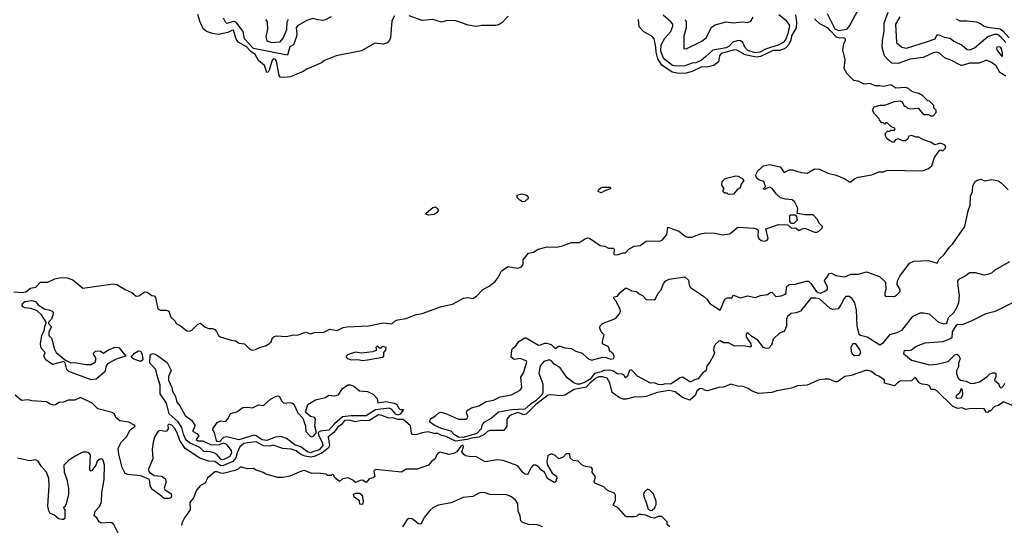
# Model space of a CAD drawing. Extents: x 1966327 to 2147849, y 395140 to 552178.
# Tile 12 of 256: x 2015944 to 2024072, y 439227 to 443403. Entities that reach past the tile are written whole.
import ezdxf

# ---------------------------------------------------------------- set-up
doc = ezdxf.new("R2010")
doc.units = 0

msp = doc.modelspace()

# ---------------------------------------------------------------- linework, layer by layer
at = {"layer": '0CON20XD'}
for points in [[(2022860.8, 443475), (2022798.3, 443361.7), (2022767.9, 443322.1), (2022705, 443312), (2022675, 443324.9), (2022611.7, 443451.7)], [(2019036.9, 443435), (2019015.7, 443394.3), (2019005.3, 443255), (2018997.3, 443232.7), (2018979.3, 443210.7), (2018945, 443200.4), (2018875, 443207.9), (2018764.2, 443145), (2018555.3, 443104.7), (2018460, 443065), (2018435, 443046.7), (2018315, 442995.5), (2018284.6, 442975.4), (2018178.2, 442931.8), (2018125, 442924.1), (2018095, 442928.9), (2018085, 442942.2), (2018065, 443060), (2018055, 443075.3), (2018041.7, 443078.3), (2018032.7, 443075), (2018025, 443060), (2018003.9, 442985), (2017995, 442970.5), (2017985, 442966.9), (2017963.3, 443023.3), (2017916.4, 443065), (2017887.7, 443115), (2017850.7, 443140.7), (2017815, 443178.8), (2017747.6, 443217.6), (2017729.3, 443249.3), (2017710, 443315), (2017695, 443314.5), (2017662.5, 443297.5), (2017585, 443280), (2017535, 443288.2), (2017485, 443305.3), (2017457.4, 443327.4), (2017429.8, 443389.8), (2017415.2, 443445)], [(2018515, 443427.7), (2018465, 443400.5), (2018445, 443395.9), (2018405, 443400.3), (2018365, 443413.5), (2018313.3, 443396.7), (2018236.9, 443353.1), (2018227.3, 443335), (2018231.2, 443285), (2018224.8, 443255), (2018204.3, 443195.7), (2018172.7, 443177.3), (2018155, 443111.1), (2017874.8, 443165), (2017799.8, 443245), (2017788, 443305), (2017736.2, 443375), (2017724.1, 443384.1), (2017705, 443387), (2017655, 443370.6), (2017642.4, 443382.4), (2017625.7, 443415.7)], [(2017972.2, 443405), (2017987.6, 443385), (2017990, 443325), (2017976.7, 443265), (2017985, 443227.8), (2018024.8, 443214.8), (2018095, 443220), (2018119.2, 443250.8), (2018149.6, 443320.4), (2018152.6, 443385), (2018164, 443406)], [(2018378.3, 440818.3), (2018455, 440823.3), (2018505, 440846.7), (2018565, 440836.2), (2018615, 440862), (2018643, 440867), (2018825.7, 440875.7), (2018945, 440899.4), (2019015, 440892), (2019044.3, 440915.7), (2019065, 440923.8), (2019135, 440936.2), (2019207.5, 440965), (2019265, 440976), (2019424.6, 441035.4), (2019516.6, 441053.4), (2019608.3, 441101.7), (2019645, 441108), (2019685, 441101.5), (2019715, 441120), (2019766, 441174), (2019818.1, 441201.9), (2019868, 441242), (2019893.3, 441275), (2019920.1, 441329.9), (2019975, 441364.6), (2020016.6, 441356.6), (2020055, 441351.1), (2020085, 441361.4), (2020099.4, 441385), (2020100.5, 441419.5), (2020144, 441475), (2020185, 441482.2), (2020225, 441508.2), (2020298.1, 441528.1), (2020375, 441523.5), (2020424.1, 441534.1), (2020498.6, 441561.4), (2020565, 441563.5), (2020615, 441596), (2020635, 441602), (2020648.3, 441598.3), (2020735, 441536.7), (2020775, 441532.5), (2020805, 441516.7), (2020847, 441517), (2020852.5, 441505), (2020848.3, 441468.3), (2020852.5, 441462.5), (2020875, 441460), (2020925, 441476.7), (2020945, 441477.5), (2020973.6, 441506.4), (2021015, 441532.5), (2021065, 441537.5), (2021115, 441572.5), (2021235, 441577.5), (2021250, 441585), (2021285, 441630), (2021295, 441690), (2021385, 441657.5), (2021437.5, 441615), (2021456.4, 441606.4), (2021492.3, 441607.7), (2021565, 441634.2), (2021607.3, 441642.7), (2021685, 441638.8), (2021745, 441626.2), (2021806, 441634), (2021871.7, 441688.3), (2022005, 441680), (2022025.8, 441675.8), (2022040, 441665), (2022037.8, 441615), (2022045.5, 441595), (2022065, 441580), (2022095, 441573), (2022115, 441581), (2022123.5, 441595), (2022103.3, 441675), (2022208.3, 441711.7), (2022285, 441710), (2022313, 441683), (2022355, 441680), (2022375, 441662.5), (2022403, 441677), (2022425, 441680), (2022505, 441647.5), (2022525, 441647.5), (2022540, 441655), (2022568.3, 441681.7), (2022570, 441695), (2022545, 441720), (2022527.5, 441755), (2022495, 441790), (2022425, 441790), (2022361.7, 441801.7), (2022367.5, 441845), (2022342.5, 441895), (2022320, 441915), (2022265, 441920), (2022223, 441933), (2022190.7, 441960.7), (2022155, 442007.5), (2022135, 442020), (2022105, 442010), (2022095, 442000), (2022080, 442005), (2022100, 442025), (2022086.1, 442066.1), (2022045, 442080), (2022030.7, 442090.7), (2022017.5, 442115), (2022037.5, 442155), (2022083, 442197), (2022132.3, 442207.7), (2022222.5, 442187.5), (2022255, 442140), (2022295, 442163.8), (2022323.9, 442163.9), (2022395, 442140), (2022445, 442136.7), (2022505, 442170), (2022545, 442168.8), (2022615, 442136.7), (2022685, 442120), (2022750.7, 442090.7), (2022795, 442063.3), (2022805, 442063.3), (2022839.3, 442090.7), (2022865, 442102.5), (2022979.3, 442120.7), (2023035, 442146.7), (2023075, 442147.5), (2023105, 442160), (2023395.6, 442154.4), (2023447, 442173), (2023472.5, 442195), (2023496.4, 442263.6), (2023525, 442310), (2023543, 442327), (2023565, 442320), (2023587, 442343), (2023590, 442355), (2023578.3, 442368.3), (2023545, 442382.5), (2023498.3, 442368.3), (2023461.7, 442391.7), (2023405, 442410), (2023365, 442432.5), (2023343, 442433), (2023305, 442447.5), (2023285, 442440), (2023275, 442420), (2023255, 442403.3), (2023235, 442402.5), (2023195, 442417.5), (2023175, 442410), (2023158.3, 442391.7), (2023145, 442390), (2023118.3, 442408.3), (2023101.7, 442421.7), (2023090, 442445), (2023090, 442465), (2023108.3, 442481.7), (2023127, 442483), (2023135, 442490), (2023165, 442490), (2023170, 442505), (2023135, 442520), (2023105, 442550), (2023095, 442550), (2023085, 442540), (2023075, 442550), (2023061.7, 442551.7), (2023041.7, 442571.7), (2023040, 442585), (2023000, 442625), (2022982.5, 442655), (2022997, 442683), (2023047, 442697), (2023085, 442697.5), (2023165, 442727.5), (2023211.7, 442731.7), (2023230, 442725), (2023245, 442690), (2023255, 442690), (2023273, 442673), (2023295, 442667.5), (2023361.7, 442671.7), (2023405, 442620), (2023445, 442620), (2023465, 442610), (2023485, 442610), (2023510, 442635), (2023510, 442655), (2023490, 442675), (2023490, 442695), (2023455, 442730), (2023441.7, 442731.7), (2023400, 442775), (2023365, 442792.5), (2023323, 442803), (2023297, 442817), (2023280, 442835), (2023255, 442843.3), (2023176.8, 442836.8), (2023134.1, 442865.9), (2023075, 442850), (2023045, 442857.5), (2023005, 442856.7), (2022965, 442876.7), (2022915, 442871.2), (2022865, 442893.8), (2022829.3, 442899.3), (2022776, 442955), (2022750.7, 443000.7), (2022758.3, 443071.7), (2022739.5, 443155), (2022746.3, 443203.7), (2022761.9, 443235), (2022761.1, 443245), (2022745, 443252.9), (2022715, 443249.1), (2022687.5, 443257.5), (2022635, 443314.6), (2022615, 443336.2), (2022548, 443368), (2022505, 443409.1)], [(2019975, 443432.2), (2019922.7, 443377.3), (2019895, 443359.2), (2019875, 443354), (2019754.7, 443354.7), (2019712.5, 443347.5), (2019645, 443357.2), (2019545, 443392.3), (2019474.4, 443395.6), (2019425, 443382.6), (2019355, 443403.2), (2019265, 443396.2), (2019157.9, 443435)], [(2022347.3, 443442.7), (2022357.3, 443385), (2022352.7, 443335), (2022315, 443270.4), (2022309.8, 443235), (2022291.9, 443198.1), (2022268.8, 443171.2), (2022250.1, 443159.9), (2022215, 443148.6), (2022165, 443148.5), (2022060, 443100), (2022025, 443093.1), (2021932.1, 443112.1), (2021865, 443151.9), (2021845, 443154.2), (2021735, 443122.2), (2021721.9, 443105), (2021711.3, 443055), (2021675, 443023.3), (2021615, 443011.2), (2021575, 443012.8), (2021495, 442976), (2021445, 442961.1), (2021385, 442959.5), (2021330.3, 442970.3), (2021245, 443028.4), (2021210.7, 443080.7), (2021196.8, 443135), (2021195.6, 443175.6), (2021182.3, 443245), (2021163.9, 443263.9), (2021094.4, 443304.4), (2021056.2, 443345), (2021052.8, 443405)], [(2022210, 443445), (2022269.7, 443399.7), (2022298.3, 443355), (2022285, 443286.1), (2022265, 443236.1), (2022245.7, 443214.3), (2022209.8, 443195), (2022100.6, 443159.4), (2022055, 443134.3), (2022015, 443130.4), (2021955, 443147.7), (2021928.9, 443175), (2021912.7, 443215), (2021895, 443228), (2021875, 443230.9), (2021832, 443218), (2021801.2, 443185), (2021775, 443169.4), (2021665, 443150.5), (2021604.2, 443095), (2021568.8, 443065), (2021525, 443047.6), (2021495, 443043.4), (2021435, 443022), (2021365, 443017.8), (2021334.1, 443024.1), (2021271.1, 443071.1), (2021255, 443089.8), (2021236, 443145), (2021239.2, 443195), (2021268.8, 443251.2), (2021317.9, 443305), (2021335, 443350), (2021334.4, 443365), (2021320, 443385), (2021255, 443440.2)], [(2021437.8, 443405), (2021446.2, 443386.2), (2021444.6, 443335), (2021426.1, 443266.1), (2021425, 443166.2), (2021445, 443161.2), (2021575.7, 443224.3), (2021613.7, 443255), (2021655, 443341.2), (2021685, 443361), (2021775, 443386.3), (2021835, 443377), (2021905, 443383.7), (2021955, 443378.3), (2021980.4, 443389.6), (2021997.4, 443422.6)], [(2024085, 442937.4), (2024036, 442966), (2024005, 443020.9), (2023965, 443050.6), (2023925, 443068.4), (2023865, 443042.9), (2023785, 443044.5), (2023725, 443023.8), (2023715, 443025.2), (2023625, 443072.2), (2023584.3, 443085), (2023536.1, 443126.1), (2023514.7, 443134.7), (2023485, 443128.8), (2023400.7, 443089.3), (2023295, 443075.5), (2023195, 443039.7), (2023142.7, 443042.7), (2023109.7, 443075), (2023082.2, 443105), (2023064.4, 443174.5), (2023066, 443235), (2023079.9, 443305), (2023078.8, 443375), (2023114.1, 443465)], [(2023210.7, 443425), (2023174.4, 443365), (2023181.1, 443215), (2023225, 443175.5), (2023265, 443168.4), (2023429.2, 443220.8), (2023501.2, 443245), (2023515.4, 443274.6), (2023525, 443281.5), (2023575, 443257.4), (2023625, 443249.2), (2023654.1, 443224.1), (2023725, 443191), (2023765, 443157.3), (2023786.8, 443153.2), (2023825, 443169.8), (2023936.2, 443263.8), (2023992.7, 443282.7), (2024015, 443282.2), (2024041.7, 443265), (2024083.9, 443215)], [(2023675, 443409.2), (2023705, 443392.5), (2023765, 443394.2), (2023840, 443385), (2023875, 443372.5), (2023905, 443350), (2023935, 443341.1), (2024037.5, 443327.5), (2024061, 443311), (2024112.1, 443252.1)], [(2024055, 443097.5), (2024012, 443155), (2024009.3, 443170.7), (2024015, 443180), (2024035, 443177.5), (2024045, 443160.8), (2024055.3, 443125), (2024055, 443097.5)], [(2021795, 441960), (2021785, 441970), (2021765, 441970), (2021751.7, 441981.7), (2021750, 441995), (2021760, 442005), (2021740, 442035), (2021743, 442067), (2021768.3, 442091.7), (2021855, 442113.3), (2021875, 442111.2), (2021905, 442093.8), (2021922, 442075), (2021898.8, 442045), (2021892.5, 442015), (2021864.1, 441995.9), (2021835, 441962.5), (2021795, 441960)], [(2019605, 439952.9), (2019565, 439954.7), (2019532.6, 439975), (2019506.1, 440006.1), (2019425, 440027.2), (2019366.1, 440055), (2019334.7, 440075), (2019329.2, 440085), (2019334.7, 440105.3), (2019375, 440130), (2019405, 440157.1), (2019419.6, 440160.4), (2019467.7, 440147.7), (2019565, 440103.6), (2019625.3, 440104.7), (2019641.2, 440115), (2019643.8, 440125), (2019632.5, 440155), (2019637.5, 440175), (2019672.8, 440197.2), (2019735, 440212.9), (2019795, 440249.7), (2019855, 440259.4), (2019910.5, 440289.5), (2020002.5, 440305), (2020075, 440342.5), (2020089.2, 440365), (2020079.4, 440450.6), (2020103.4, 440486.6), (2020129.2, 440575), (2020125, 440585.7), (2020075, 440606), (2020025, 440596.2), (2020001.2, 440615), (2020007.1, 440675), (2020013, 440687), (2020040.3, 440709.7), (2020064.8, 440745.2), (2020114.2, 440775), (2020124.6, 440774.6), (2020226, 440716), (2020245, 440717.5), (2020275, 440731.2), (2020295, 440731.6), (2020330, 440720), (2020365, 440686.2), (2020394, 440706), (2020405, 440707.1), (2020445, 440692), (2020495, 440686.9), (2020534.4, 440664.4), (2020587.9, 440647.9), (2020632.5, 440605), (2020665, 440590), (2020755, 440614.5), (2020785, 440614.4), (2020825, 440599.4), (2020847.5, 440605), (2020850.6, 440625), (2020843.9, 440643.9), (2020815.8, 440665.8), (2020805, 440700), (2020756.2, 440726.2), (2020754.1, 440744.1), (2020769.7, 440799.7), (2020742.9, 440825), (2020731.8, 440855), (2020736.7, 440875), (2020754.8, 440895.2), (2020861.2, 440935), (2020896.5, 440973.5), (2020902.9, 440995), (2020899.4, 441009.4), (2020868.3, 441078.3), (2020843.8, 441106.2), (2020850, 441115), (2020879.2, 441120.8), (2020901.3, 441148.7), (2020945, 441186.2), (2020955, 441185.8), (2020995, 441164.3), (2021035, 441158.2), (2021057.6, 441137.6), (2021085, 441124.5), (2021115, 441091.8), (2021182, 441088), (2021193.2, 441096.8), (2021214.6, 441145), (2021237.9, 441172.1), (2021257.7, 441225), (2021276.6, 441245), (2021305, 441259.3), (2021435, 441277.9), (2021465, 441250.8), (2021471.7, 441211.7), (2021481.9, 441191.9), (2021589.8, 441119.8), (2021617.5, 441095), (2021640, 441060), (2021725, 441002.7), (2021765, 441093.6), (2021785, 441104.7), (2021822.5, 441105), (2021835, 441127.5), (2021893.9, 441106.1), (2021955, 441122), (2022015, 441108), (2022060, 441125), (2022116.2, 441133.8), (2022145, 441153.3), (2022155, 441150), (2022186, 441116), (2022228.5, 441121.5), (2022266.2, 441135), (2022272, 441145), (2022273.3, 441196.7), (2022295, 441216), (2022345, 441219.2), (2022435, 441244.3), (2022455, 441243.3), (2022475, 441225.4), (2022519.5, 441159.5), (2022535, 441148.5), (2022555, 441145.6), (2022590.4, 441159.6), (2022613.4, 441176.6), (2022611.9, 441195), (2022588.3, 441245), (2022589.4, 441255), (2022607.2, 441272.8), (2022625, 441306.4), (2022645, 441309.7), (2022681.3, 441291.3), (2022755, 441280), (2022805, 441300.6), (2022865, 441301.5), (2022935, 441321.1), (2023041.8, 441281.8), (2023090, 441235), (2023094.4, 441175), (2023084.2, 441134.2), (2023090.7, 441120.7), (2023165, 441117.5), (2023183, 441127), (2023212.3, 441157.7), (2023210.8, 441175), (2023187.1, 441215), (2023190, 441245), (2023210, 441285), (2023288.8, 441391.2), (2023325, 441408.5), (2023445, 441413.5), (2023518.8, 441391.2), (2023535, 441424.2), (2023576.7, 441463.3), (2023618.6, 441525), (2023645, 441549.2), (2023746.8, 441695), (2023773.6, 441825), (2023788.9, 441871.1), (2023792.3, 441945), (2023810.5, 441985), (2023812.1, 442027.9), (2023827.5, 442062.5), (2023843.6, 442075), (2023875, 442087), (2023912.8, 442072.8), (2023965, 442083.9), (2024025, 442070.7), (2024046.6, 442056.7), (2024105, 441997.9)], [(2020745, 441972.5), (2020720, 441985), (2020725, 442000), (2020740, 442015), (2020755, 442020), (2020815, 442020), (2020820, 442015), (2020820, 442005), (2020775, 441990), (2020745, 441972.5)], [(2020095, 441897.5), (2020072.3, 441912.3), (2020050, 441935), (2020050, 441955), (2020085, 441963.8), (2020127.5, 441955), (2020137.5, 441945), (2020142.5, 441925), (2020115, 441900), (2020095, 441897.5)], [(2019318.3, 441788.3), (2019300, 441795), (2019300, 441805), (2019355, 441852.5), (2019375, 441857.5), (2019395, 441840), (2019397.5, 441825), (2019382.5, 441805), (2019365, 441793.8), (2019318.3, 441788.3)], [(2022335, 441720), (2022315, 441720), (2022300, 441735), (2022300, 441785), (2022305, 441790), (2022345, 441790), (2022357, 441777), (2022361.7, 441748.3), (2022335, 441720)], [(2024115, 441403.8), (2023995, 441333.8), (2023965, 441308.8), (2023935, 441298.8), (2023905, 441293.8), (2023835, 441312), (2023785, 441312.5), (2023755, 441288.5), (2023693.1, 441256.9), (2023686.8, 441243.2), (2023687.2, 441205), (2023698.2, 441125), (2023694.1, 441065), (2023681.1, 441028.9), (2023655.2, 440985), (2023609.5, 440940.5), (2023595, 440894.4), (2023575, 440889.2), (2023531.4, 440901.4), (2023455, 440969.8), (2023405, 440980.3), (2023375, 440979.7), (2023310.9, 440949.1), (2023222.9, 440835), (2023185, 440816.5), (2023125, 440801.4), (2023065, 440728), (2023045, 440715.4), (2022939.7, 440779.7), (2022884.1, 440794.1), (2022872.4, 440802.4), (2022856.3, 440875), (2022852.4, 441005), (2022836.6, 441065), (2022815, 441098.1), (2022795, 441115.6), (2022764.5, 441115.5), (2022748.9, 441101.1), (2022722.6, 441047.4), (2022699.2, 441015), (2022655, 441009.7), (2022635, 441018.2), (2022545, 441096.7), (2022516.8, 441103.2), (2022475, 441102.9), (2022389.5, 440995), (2022355, 440982.7), (2022312.6, 440977.4), (2022284.7, 440955), (2022274.8, 440935.2), (2022274.1, 440875.9), (2022260.6, 440839.4), (2022251.4, 440828.6), (2022215, 440813), (2022165, 440765.3), (2022150.6, 440715), (2022129.3, 440690.7), (2022105, 440687.6), (2022085, 440695.8), (2022036.6, 440756.6), (2021987.7, 440787.7), (2021955, 440817.9), (2021941.6, 440808.4), (2021940, 440785), (2021978.8, 440725), (2021982.9, 440705), (2021975, 440697.1), (2021925, 440709.4), (2021845.5, 440705.5), (2021795, 440734.2), (2021755, 440734.2), (2021725, 440750), (2021715, 440748.8), (2021685, 440721.2), (2021673.1, 440695), (2021671.4, 440675), (2021680.6, 440655), (2021671, 440629), (2021641.1, 440575), (2021616.7, 440545), (2021611.4, 440505), (2021581.4, 440485), (2021545, 440436.7), (2021515, 440429.1), (2021485, 440412.5), (2021475, 440413.5), (2021415, 440451.8), (2021395, 440445.3), (2021315, 440391.6), (2021275, 440396.4), (2021245, 440387.2), (2021215, 440389.4), (2021185, 440402.8), (2021151.2, 440401.2), (2021045, 440458.9), (2020995, 440512), (2020978.8, 440505), (2020960.3, 440459.7), (2020945, 440446.2), (2020933.3, 440465), (2020916.1, 440476.1), (2020875, 440479), (2020845, 440499.5), (2020815, 440509.5), (2020765, 440506.8), (2020743.8, 440495), (2020689.7, 440480.3), (2020652.9, 440435), (2020605, 440407.2), (2020566.5, 440393.5), (2020545, 440393.1), (2020517.3, 440405), (2020463.9, 440443.9), (2020405, 440528.5), (2020355, 440557.8), (2020335, 440585.4), (2020315, 440593.3), (2020269.5, 440580.5), (2020240.5, 440545), (2020229.7, 440485), (2020261, 440395), (2020263, 440325), (2020253.5, 440305), (2020205, 440255.7), (2020161.8, 440228.2), (2020115, 440186.2), (2020005, 440181.9), (2019895, 440161.7), (2019837.9, 440112.1), (2019774.2, 440075), (2019759.8, 440055), (2019752.4, 440025), (2019717, 439985), (2019605, 439952.9)], [(2015894.3, 441155.7), (2015965, 441150.8), (2015994.9, 441155.1), (2016032.9, 441185), (2016077.2, 441195), (2016115, 441234.5), (2016175, 441235.4), (2016235, 441261.9), (2016285, 441272.5), (2016335, 441272), (2016383.4, 441253.4), (2016465, 441186.7), (2016715, 441220.6), (2016745, 441215.4), (2016815.6, 441175), (2016870.5, 441150.5), (2016905, 441119.4), (2016927.4, 441122.6), (2016976.1, 441156.1), (2016995, 441153.8), (2017034.1, 441124.1), (2017055, 441122.5), (2017065, 441107.5), (2017085, 441014.4), (2017105, 441003.1), (2017155, 441002.9), (2017174.5, 440994.5), (2017192.7, 440945), (2017223.6, 440915), (2017235, 440893.3), (2017267.2, 440877.2), (2017324.5, 440834.5), (2017345, 440831.2), (2017365, 440837.9), (2017415, 440888.8), (2017435, 440896.7), (2017475, 440864), (2017505, 440853.8), (2017535, 440853.8), (2017554.1, 440844.1), (2017568.8, 440828.8), (2017586, 440795), (2017598.8, 440785), (2017690, 440755), (2017725, 440750), (2017755, 440732.5), (2017800, 440725), (2017845, 440680), (2017865, 440672.5), (2017891.7, 440678.3), (2017923, 440697), (2017971.7, 440708.3), (2018000, 440725), (2018018.3, 440741.7), (2018030, 440775), (2018045, 440787.5), (2018065, 440792.5), (2018145, 440787.5), (2018205, 440800), (2018235, 440796.7), (2018305, 440821.2), (2018345, 440807.5), (2018378.3, 440818.3)], [(2016535, 440428.4), (2016348.2, 440498.2), (2016333.3, 440513.3), (2016319.3, 440569.3), (2016308.7, 440578.7), (2016214.2, 440554.2), (2016158.4, 440595), (2016143.4, 440625), (2016154.4, 440655), (2016120.3, 440690.3), (2016115.2, 440725.2), (2016126.8, 440795), (2016148, 440842), (2016150.2, 440875), (2016163.1, 440895), (2016161.4, 440905), (2016124.3, 440964.3), (2016087.2, 440997.2), (2016035, 441018.2), (2015985, 441024.6), (2015966.7, 441035), (2015962.1, 441045), (2015972.2, 441065), (2015985, 441074.6), (2016045, 441084.4), (2016074.5, 441074.5), (2016097.5, 441047.5), (2016151.7, 441011.7), (2016185, 441007.8), (2016211.5, 440995), (2016218.7, 440985), (2016217.7, 440962.3), (2016205, 440930), (2016182, 440905), (2016182, 440895), (2016205.3, 440865), (2016185.5, 440825), (2016185.6, 440795), (2016205, 440772.7), (2016214.8, 440745), (2016227.3, 440687.2), (2016245, 440655.7), (2016321.7, 440591.7), (2016365, 440570), (2016395, 440570.6), (2016492.5, 440555), (2016533.7, 440556.3), (2016566, 440575), (2016573.8, 440605), (2016550, 440645), (2016568.8, 440665), (2016606.8, 440666.8), (2016635, 440647.5), (2016672.5, 440675), (2016723, 440697), (2016751.9, 440698.1), (2016765, 440692.5), (2016820, 440625), (2016741.4, 440598.6), (2016668.8, 440561.2), (2016657.3, 440545), (2016645.8, 440494.2), (2016575, 440434.1), (2016535, 440428.4)], [(2024178, 441085), (2023995.8, 440994.2), (2023920, 440975), (2023805, 440916), (2023725, 440884), (2023686.6, 440886.6), (2023675, 440880), (2023642.5, 440825), (2023637.5, 440775), (2023623.6, 440766.4), (2023565, 440741.2), (2023415, 440732.5), (2023345, 440703.3), (2023305, 440672.5), (2023285, 440667.5), (2023245, 440670), (2023240, 440645), (2023305, 440590), (2023455, 440552.5), (2023515, 440557.5), (2023608.8, 440581.2), (2023665, 440637.5), (2023679.3, 440639.3), (2023693, 440633), (2023707.5, 440605), (2023692.5, 440565), (2023692.5, 440535), (2023677, 440503), (2023677, 440477), (2023691.7, 440441.7), (2023710, 440425), (2023757, 440417), (2023795, 440397.5), (2023825, 440402.5), (2023867, 440413), (2023930, 440455), (2023950, 440475), (2023973.6, 440486.4), (2023995, 440487.5), (2024001.7, 440481.7), (2024002.5, 440455), (2023990, 440425), (2024026.7, 440396.7), (2024030, 440375), (2024045, 440360), (2024065, 440380), (2024075, 440400)], [(2022835, 440629.6), (2022875, 440632.5), (2022888.2, 440651.8), (2022883.1, 440675), (2022845, 440724.7), (2022822.2, 440725), (2022811.8, 440715), (2022806.2, 440695), (2022806.9, 440665), (2022814.8, 440644.7), (2022835, 440629.6)], [(2016945, 440581.2), (2016885, 440598.6), (2016864, 440615), (2016891.6, 440648.4), (2016925, 440668), (2016945, 440664.1), (2016955, 440638.6), (2016959.2, 440595), (2016945, 440581.2)], [(2017615, 439768.6), (2017605, 439774.4), (2017572.2, 439812.2), (2017545, 439826.9), (2017515, 439835.3), (2017465, 439836.1), (2017429.5, 439869.5), (2017345, 439908.7), (2017315, 439932.3), (2017295, 439978.6), (2017282, 440035), (2017252.9, 440082.9), (2017176.9, 440146.9), (2017156.2, 440235), (2017103.6, 440313.6), (2017104.6, 440385), (2017078.2, 440465), (2017068.9, 440515), (2017017.8, 440565), (2017020.6, 440629.4), (2017028.9, 440641.1), (2017045, 440645.2), (2017073.8, 440635), (2017161.4, 440571.4), (2017193.6, 440505), (2017171.3, 440455), (2017173.1, 440425), (2017200, 440365), (2017206.5, 440335), (2017230.2, 440290.2), (2017241.5, 440245), (2017266.4, 440215), (2017310, 440135), (2017363.6, 440093.6), (2017390, 440055), (2017388.1, 440035), (2017370, 440005), (2017406.7, 439985), (2017423.3, 439965), (2017400, 439935), (2017415, 439924.5), (2017455, 439925.7), (2017525, 439892.5), (2017595, 439894.2), (2017625, 439908.1), (2017648.1, 439898.1), (2017688.4, 439845), (2017693.3, 439825), (2017677.5, 439795), (2017635, 439774), (2017615, 439768.6)], [(2018775, 440588.8), (2018815, 440593.8), (2018940, 440615), (2018950, 440625), (2018950, 440655), (2018966.7, 440675), (2018968, 440695), (2018945, 440704.2), (2018930.8, 440699.2), (2018925, 440690), (2018915, 440690), (2018893.9, 440706.1), (2018882.5, 440695), (2018890, 440675), (2018859.3, 440660.7), (2018765, 440650), (2018715, 440656.7), (2018650, 440635), (2018640, 440625), (2018640, 440615), (2018650, 440605), (2018683.9, 440593.9), (2018735, 440596.2), (2018775, 440588.8)], [(2024135.9, 440215.9), (2024065, 440247.5), (2024025, 440217.5), (2023991.7, 440208.3), (2023955, 440170), (2023945, 440170), (2023935, 440160), (2023921.7, 440161.7), (2023905, 440190), (2023795, 440192.5), (2023755, 440182.5), (2023725, 440197.5), (2023685, 440192.5), (2023645, 440212.5), (2023515, 440337.5), (2023495, 440347.5), (2023465, 440350), (2023456.4, 440376.4), (2023437, 440387), (2023395, 440392.5), (2023370, 440405), (2023335, 440450), (2023305, 440420), (2023213, 440417), (2023190, 440405), (2023165, 440380), (2023081.7, 440401.7), (2023082.5, 440425), (2023072.5, 440435), (2023035, 440460), (2023009.3, 440469.3), (2022975, 440496.7), (2022945, 440506.2), (2022925, 440506.2), (2022806.4, 440463.6), (2022755, 440457.5), (2022695, 440413.3), (2022675, 440413.3), (2022625, 440433.8), (2022593.6, 440433.6), (2022542.7, 440427.3), (2022445, 440383.8), (2022365, 440378.8), (2022315, 440358.8), (2022195, 440337.5), (2022153.6, 440323.6), (2022043.8, 440316.2), (2021990, 440335), (2021956.7, 440356.7), (2021915, 440372.5), (2021873, 440377), (2021815, 440393.8), (2021755, 440368.1), (2021715, 440364.5), (2021621.1, 440338.9), (2021605, 440340), (2021575, 440358), (2021555, 440355.1), (2021533.3, 440335), (2021519.9, 440300.1), (2021475, 440260.9), (2021415, 440281.8), (2021355, 440329.9), (2021305, 440341), (2021205, 440325.1), (2021115, 440290), (2021065.5, 440284.5), (2021025, 440287.7), (2020949.9, 440269.9), (2020925, 440269.5), (2020895, 440279.4), (2020835.9, 440325), (2020815, 440402.9), (2020792.9, 440442.9), (2020755, 440454.1), (2020725, 440453.7), (2020705, 440445.1), (2020654.3, 440405), (2020620.8, 440369.2), (2020521, 440349), (2020445, 440302.2), (2020413.2, 440296.8), (2020324.8, 440305.2), (2020305, 440301), (2020203.9, 440225), (2020125, 440143.8), (2020105, 440140.5), (2020055, 440158.1), (2019990.5, 440135), (2019964.5, 440105), (2019964, 440045), (2019939.6, 440010.4), (2019825, 440011), (2019805, 440002.7), (2019775, 439975.4), (2019734.7, 439955.3), (2019675, 439947.7), (2019635.1, 439935.1), (2019541, 439921), (2019465, 439961.4), (2019425, 439968.1), (2019394.7, 439985.3), (2019365, 439986), (2019315, 439999.7), (2019265, 439991.4), (2019215, 439974.7), (2019186.4, 439976.4), (2019177.1, 439987.1), (2019169.8, 440049.8), (2019110.6, 440100.6), (2019065, 440102.2), (2019025, 440114.5), (2018991.7, 440111.7), (2018934.4, 440135), (2018905, 440140.3), (2018825, 440089.2), (2018765, 440093.3), (2018715, 440081), (2018665.5, 440095.5), (2018625, 440092), (2018600.1, 440059.9), (2018567.9, 440035), (2018536.1, 439993.9), (2018491.4, 439958.6), (2018501.1, 439885), (2018490.1, 439865), (2018437.5, 439822.5), (2018375, 439795.2), (2018345, 439789.3), (2018301.7, 439798.3), (2018265, 439811.8), (2018225, 439843.7), (2018185, 439857), (2018115, 439862.2), (2018035, 439888.9), (2018005, 439881.8), (2017955, 439882.9), (2017895, 439916.1), (2017825, 439909.4), (2017795, 439902.2), (2017760, 439875), (2017737.8, 439825), (2017727.9, 439785), (2017704.4, 439755.6), (2017625, 439720.9), (2017605, 439718.4), (2017555, 439754.5), (2017505, 439757.2), (2017430.4, 439780.4), (2017310.6, 439860.6), (2017267, 439927), (2017245, 439991.5), (2017225, 440027.1), (2017200, 440055), (2017176.2, 440063.8), (2017166.2, 440055), (2017168.6, 440025), (2017155.6, 440004.4), (2017145, 440001.4), (2017105, 440010.8), (2017085.8, 440004.2), (2017056.1, 439953.9), (2017046.9, 439915), (2017036.7, 439855), (2017042.6, 439777.4), (2017004.3, 439684.3), (2017015.8, 439665.8), (2017055, 439640), (2017115, 439633.8), (2017143.8, 439615), (2017153.8, 439585), (2017136.7, 439535), (2017142.5, 439522.5), (2017195, 439486.7), (2017197.9, 439467.9), (2017191.4, 439455), (2017175, 439448.1), (2017135, 439447.5), (2017100, 439480), (2017035.7, 439525), (2017020.4, 439555), (2017015, 439606.7), (2016945, 439637.1), (2016836.3, 439646.3), (2016815, 439654.4), (2016788.4, 439705), (2016761.8, 439815), (2016756.8, 439865), (2016783.5, 439916.5), (2016825, 439958.6), (2016856.7, 440015), (2016895.8, 440045), (2016890.8, 440055), (2016845, 440078.9), (2016770.7, 440090.7), (2016738.3, 440118.3), (2016725, 440146.7)], [(2018345, 439827.1), (2018318.5, 439835), (2018264.3, 439874.3), (2018215, 439892.7), (2018145, 439944.4), (2018100.6, 439960.6), (2018055, 439953.9), (2017985, 439926.6), (2017945, 439934.5), (2017895, 439967.4), (2017878.3, 439971.7), (2017752.1, 439932.1), (2017655, 439958.5), (2017625, 439953.1), (2017592.3, 439917.7), (2017575, 439918.8), (2017567.9, 439927.9), (2017551.2, 439995), (2017537.5, 440015), (2017537.5, 440025), (2017575, 440075.5), (2017605, 440089.6), (2017634.7, 440084.7), (2017645, 440088.5), (2017665, 440108.1), (2017685, 440150), (2017735, 440165.4), (2017785, 440200.3), (2017824, 440204), (2017865, 440198.5), (2017915, 440221.1), (2017955, 440217.1), (2018015, 440268.8), (2018055, 440291.2), (2018075, 440296.4), (2018089.8, 440289.8), (2018104, 440255), (2018125, 440236.4), (2018175, 440241.1), (2018196, 440236), (2018206.4, 440226.4), (2018239.2, 440155), (2018280.9, 440110.9), (2018303.9, 440045), (2018305, 440002.2), (2018339.1, 439965), (2018355, 439957.6), (2018371.2, 439965), (2018394.4, 439995), (2018380, 440045), (2018386.7, 440106.7), (2018377, 440117), (2018345, 440126.7), (2018302.3, 440162.3), (2018323.3, 440225), (2018387, 440263), (2018467.8, 440282.2), (2018495, 440300.8), (2018545, 440296.2), (2018575, 440304.5), (2018606.2, 440355), (2018652.6, 440387.4), (2018675, 440386.1), (2018700.8, 440375), (2018748, 440338), (2018815, 440331.9), (2018861.3, 440311.3), (2018894.9, 440275), (2018899.8, 440239.8), (2018965, 440250.3), (2019035, 440236.4), (2019056.1, 440225), (2019074.2, 440194.2), (2019085, 440184.4), (2019112.5, 440185), (2019083.6, 440145), (2019065, 440135.7), (2019047.9, 440145), (2019014.9, 440184.9), (2018995, 440194.5), (2018880, 440180), (2018805, 440132.5), (2018681.1, 440131.1), (2018607.8, 440122.2), (2018543.6, 440066.4), (2018496.8, 440013.2), (2018426.4, 440003.6), (2018407.5, 439995), (2018409.1, 439975), (2018444.1, 439905), (2018446, 439885), (2018415, 439850.3), (2018365, 439833.5), (2018345, 439827.1)], [(2023685, 440277.5), (2023715, 440280), (2023730, 440305), (2023727.5, 440345), (2023715, 440357.5), (2023700.7, 440319.3), (2023675, 440297.5), (2023672.5, 440285), (2023685, 440277.5)], [(2016725, 440146.7), (2016708.3, 440158.3), (2016588.3, 440188.3), (2016542, 440235), (2016445, 440283.3), (2016398.1, 440261.9), (2016345, 440260), (2016305, 440245.3), (2016268.8, 440241.2), (2016238.8, 440221.2), (2016225, 440219.5), (2016195, 440226.9), (2016165, 440245.7), (2016045, 440254.3), (2016015, 440262.3), (2015958.2, 440258.2), (2015905, 440303.1)], [(2016764.4, 439145), (2016722, 439235), (2016705, 439248), (2016690.5, 439250.5), (2016615, 439245.4), (2016599.1, 439255), (2016579.5, 439289.5), (2016557.5, 439305), (2016567.5, 439345), (2016604.2, 439385), (2016619.1, 439425), (2016620.8, 439495), (2016641.6, 439605), (2016644.7, 439725), (2016633.3, 439765), (2016624.5, 439774.5), (2016605, 439773.2), (2016583.9, 439756.2), (2016571.9, 439725), (2016539.5, 439680.5), (2016535, 439673.3), (2016525, 439680), (2016522.5, 439695), (2016528.3, 439808.3), (2016515.5, 439825.5), (2016495, 439832.5), (2016465, 439830), (2016395, 439795.6), (2016345, 439760), (2016308.5, 439725), (2016310.4, 439665), (2016332.9, 439605), (2016345.6, 439535), (2016345.6, 439485), (2016326.6, 439403.4), (2016315, 439380), (2016302.5, 439375), (2016317, 439357), (2016315.7, 439284.3), (2016305.9, 439274.1), (2016295, 439274), (2016265, 439281.4), (2016225, 439313.3), (2016196.2, 439325), (2016185, 439346.2), (2016176.2, 439385), (2016187.5, 439555), (2016183.8, 439615), (2016165, 439665.8), (2016122, 439715), (2016095.9, 439755.9), (2016075, 439768.8), (2016025, 439760.8), (2015925, 439782.5)], [(2021310, 439215), (2021290, 439235), (2021290, 439255), (2021245, 439300), (2021215, 439300), (2021185, 439287.5), (2021153, 439293), (2021111.7, 439311.7), (2021075, 439317.5), (2021053, 439317), (2021035, 439300), (2021015, 439297.5), (2020955, 439297.5), (2020945, 439302.5), (2020888.3, 439368.3), (2020842.5, 439395), (2020861.5, 439435), (2020862.5, 439475), (2020852.6, 439492.6), (2020797.5, 439515), (2020765.6, 439545.6), (2020691.4, 439575), (2020687.1, 439585), (2020697.1, 439627.1), (2020670, 439665), (2020671.9, 439691.9), (2020665, 439704), (2020615, 439713.1), (2020586.7, 439725), (2020555, 439757.5), (2020513, 439763), (2020488.8, 439785), (2020485, 439816.2), (2020455, 439816.2), (2020430.5, 439789.5), (2020395, 439776), (2020363.1, 439803.1), (2020335, 439816.4), (2020302.9, 439805), (2020295.5, 439755), (2020300, 439725), (2020338.3, 439658.3), (2020376.1, 439633.9), (2020377.5, 439615), (2020366.7, 439585), (2020355, 439580), (2020300, 439615), (2020277.4, 439667.4), (2020245, 439684.5), (2020228.1, 439708.1), (2020205, 439723.1), (2020181.4, 439725), (2020165.6, 439705), (2020142.5, 439655), (2020135, 439647.5), (2020115, 439650), (2020093.3, 439665), (2020055, 439718.8), (2019935, 439762.9), (2019885, 439767.5), (2019785, 439752.5), (2019710, 439795), (2019668.3, 439791.7), (2019625, 439801.2), (2019606.7, 439815), (2019593.8, 439835), (2019608.1, 439875), (2019605, 439888.6), (2019585, 439880), (2019552, 439835), (2019528.5, 439821.5), (2019485, 439813.3), (2019415, 439830.4), (2019397.4, 439822.6), (2019384.5, 439805.5), (2019372.5, 439775), (2019345, 439756.7), (2019317.5, 439725), (2019225, 439690), (2019135, 439690), (2019095, 439667.5), (2018882, 439688), (2018867.5, 439675), (2018875, 439630), (2018861.7, 439618.3), (2018830, 439610), (2018805, 439580), (2018775, 439600), (2018753, 439597), (2018715, 439580), (2018695, 439600), (2018655, 439620), (2018608.3, 439611.7), (2018585, 439590), (2018541.7, 439621.7), (2018538.3, 439638.3), (2018525, 439650), (2018515, 439640), (2018485, 439640), (2018475, 439650), (2018405, 439656.7), (2018355, 439653.8), (2018295, 439680), (2018270, 439675), (2018175, 439633.8), (2018115, 439621.2), (2018075, 439623.3), (2017975, 439650), (2017953.6, 439663.6), (2017895, 439682.5), (2017875, 439697.5), (2017825, 439692.5), (2017775, 439706.7), (2017765, 439706.7), (2017747.9, 439692.1), (2017719.3, 439680.7), (2017624, 439656), (2017605, 439656.7), (2017575, 439669.5), (2017555, 439668), (2017495, 439617.1), (2017484.1, 439595.9), (2017475, 439574.5), (2017435, 439555.8), (2017402.9, 439517.1), (2017378.9, 439455), (2017349.5, 439415), (2017351.1, 439355), (2017305, 439289.2), (2017283.3, 439245), (2017280.5, 439225)], [(2018775, 439400), (2018751.7, 439401.7), (2018748.3, 439428.3), (2018705, 439460), (2018700, 439485), (2018715, 439492.5), (2018751.7, 439491.7), (2018770, 439475), (2018780, 439425), (2018775, 439400)], [(2020263.6, 439213.6), (2020215, 439231.2), (2020144.1, 439234.1), (2020095, 439250), (2020081.2, 439265), (2020076.2, 439305), (2020058.8, 439345), (2020056.7, 439405), (2020035.9, 439435.9), (2020005, 439461.2), (2019965, 439478), (2019825, 439482), (2019785, 439495.8), (2019755, 439496.9), (2019735, 439492.9), (2019685, 439464.6), (2019605, 439456.1), (2019505, 439413.4), (2019398.8, 439395), (2019355, 439372.5), (2019330.5, 439349.5), (2019285.7, 439295), (2019255, 439236.2), (2019235, 439239.2), (2019185, 439280.9), (2019155, 439284), (2019143.7, 439276.3), (2019104.3, 439215.7)], [(2021150.7, 439350.7), (2021165, 439352.5), (2021188.1, 439371.9), (2021198.2, 439401.8), (2021197.3, 439425), (2021177.2, 439487.2), (2021145, 439517.8), (2021125, 439526.9), (2021101.9, 439505), (2021094.3, 439485), (2021095.7, 439465.7), (2021116.4, 439416.4), (2021130.8, 439360.8), (2021150.7, 439350.7)]]:
    msp.add_lwpolyline(points, dxfattribs=at)

doc.saveas('drawing.dxf')
